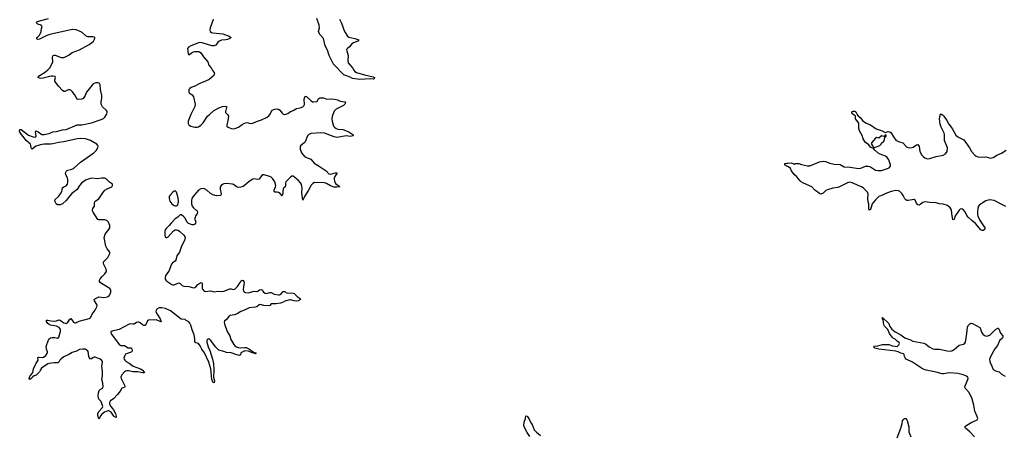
# Model space of a CAD drawing. Header units: inches. Extents: x 1694897 to 1849880, y 907231 to 1017944.
# Tile 15 of 171: x 1737684 to 1753916, y 924729 to 931562. Entities that reach past the tile are written whole.
import ezdxf

# ---------------------------------------------------------------- set-up
doc = ezdxf.new("R2010")
doc.units = ezdxf.units.IN
doc.header["$MEASUREMENT"] = 0
for name, color, linetype in [('B7932', 7, 'Continuous'), ('B7933', 7, 'Continuous'), ('B7942', 7, 'Continuous'), ('B7943', 7, 'Continuous'), ('B7952', 7, 'Continuous'), ('B7953', 7, 'Continuous')]:
    doc.layers.add(name, color=color, linetype=linetype)

msp = doc.modelspace()

# ---------------------------------------------------------------- linework, layer by layer
at = {"layer": 'B7932', "color": 6, "elevation": 800}
for points in [[(1740000, 926589), (1739935, 926615), (1739810, 926612), (1739790, 926597), (1739772, 926548), (1739765, 926535), (1739750, 926524), (1739730, 926524), (1739710, 926532), (1739670, 926564), (1739650, 926575), (1739630, 926577), (1739610, 926572), (1739570, 926546), (1739550, 926542), (1739510, 926548), (1739490, 926547), (1739324, 926456), (1739207, 926430), (1739188, 926410), (1739190, 926386), (1739330, 926204), (1739350, 926193), (1739410, 926192), (1739470, 926155), (1739514, 926154), (1739527, 926147), (1739534, 926134), (1739539, 926110), (1739532, 926088), (1739505, 926075), (1739430, 926050), (1739415, 926030), (1739402, 925990), (1739405, 925970), (1739416, 925950), (1739438, 925930), (1739490, 925900), (1739555, 925850), (1739674, 925810), (1739702, 925790), (1739744, 925750), (1739730, 925742), (1739710, 925741), (1739630, 925760), (1739550, 925760), (1739485, 925775), (1739450, 925777), (1739429, 925771), (1739410, 925758), (1739370, 925710), (1739358, 925690), (1739353, 925670), (1739356, 925650), (1739416, 925530), (1739417, 925510), (1739410, 925502), (1739370, 925488), (1739341, 925439), (1739297, 925383), (1739239, 925321), (1739181, 925279), (1739171, 925270), (1739165, 925250), (1739167, 925227), (1739185, 925190), (1739230, 925130), (1739264, 925070), (1739276, 925030), (1739273, 925007), (1739250, 925018), (1739237, 925030), (1739195, 925095), (1739155, 925115), (1739135, 925115), (1739085, 925095), (1739038, 925062), (1739020, 925040), (1739001, 924998), (1738990, 924985), (1738970, 925041), (1738973, 925070), (1738996, 925110), (1739051, 925169), (1739056, 925190), (1739036, 925236), (1739026, 925270), (1738991, 925310), (1738984, 925324), (1738976, 925370), (1738981, 925410), (1738997, 925450), (1739010, 925466), (1739050, 925490), (1739061, 925510), (1739057, 925570), (1739036, 925630), (1739049, 925691), (1739050, 925770), (1739041, 925850), (1739049, 925910), (1739047, 925927), (1739032, 925950), (1739010, 925965), (1738930, 926003), (1738910, 926002), (1738890, 925990), (1738870, 925971), (1738850, 925969), (1738830, 925993), (1738823, 926010), (1738813, 926093), (1738803, 926110), (1738783, 926123), (1738764, 926130), (1738726, 926134), (1738670, 926129), (1738621, 926099), (1738550, 926080), (1738495, 926045), (1738410, 926005), (1738368, 925972), (1738348, 925950), (1738330, 925918), (1738314, 925906), (1738250, 925909), (1738210, 925904), (1738170, 925897), (1738150, 925888), (1738043, 925817), (1738026, 925794), (1738010, 925760), (1737990, 925736), (1737954, 925706), (1737925, 925695), (1737902, 925678), (1737870, 925642), (1737850, 925631), (1737843, 925650), (1737850, 925684), (1737899, 925750), (1737914, 925810), (1737939, 925870), (1737949, 925891), (1737991, 925950), (1737986, 925994), (1737998, 926002), (1738063, 925997), (1738079, 926001), (1738115, 926030), (1738142, 926070), (1738144, 926090), (1738124, 926130), (1738121, 926170), (1738131, 926210), (1738164, 926296), (1738190, 926317), (1738222, 926322), (1738262, 926322), (1738310, 926312), (1738329, 926331), (1738338, 926370), (1738359, 926421), (1738358, 926450), (1738351, 926469), (1738335, 926490), (1738290, 926509), (1738190, 926527), (1738170, 926537), (1738150, 926554), (1738127, 926590), (1738129, 926611), (1738150, 926612), (1738198, 926598), (1738250, 926596), (1738290, 926602), (1738330, 926618), (1738350, 926610), (1738410, 926569), (1738450, 926555), (1738470, 926568), (1738510, 926628), (1738530, 926639), (1738570, 926580), (1738592, 926568), (1738611, 926569), (1738666, 926594), (1738830, 926635), (1738850, 926650), (1738879, 926710), (1738930, 926777), (1738958, 926830), (1738961, 926850), (1738955, 926870), (1738916, 926930), (1738914, 926950), (1738921, 926959), (1738934, 926970), (1738990, 926996), (1739070, 926984), (1739130, 926996), (1739152, 927008), (1739170, 927030), (1739187, 927070), (1739189, 927090), (1739185, 927110), (1739171, 927131), (1739033, 927213), (1739013, 927230), (1738998, 927250), (1738998, 927270), (1739009, 927290), (1739042, 927330), (1739090, 927373), (1739113, 927410), (1739108, 927450), (1739070, 927530), (1739064, 927550), (1739067, 927570), (1739137, 927643), (1739173, 927710), (1739172, 927732), (1739127, 927787), (1739103, 927830), (1739079, 927970), (1739080, 927990), (1739096, 928030), (1739108, 928050), (1739155, 928105), (1739169, 928130), (1739171, 928170), (1739150, 928225), (1739123, 928250), (1739090, 928261), (1738990, 928261), (1738971, 928271), (1738896, 928390), (1738886, 928410), (1738883, 928430), (1738889, 928450), (1738916, 928490), (1738920, 928550), (1738930, 928570), (1738990, 928611), (1739053, 928707), (1739090, 928750), (1739125, 928775), (1739202, 928810), (1739215, 928830), (1739213, 928850), (1739165, 928885), (1739110, 928941), (1739090, 928950), (1739031, 928951), (1738970, 928941), (1738870, 928948), (1738830, 928941), (1738770, 928919), (1738702, 928870), (1738670, 928832), (1738634, 928766), (1738544, 928696), (1738510, 928661), (1738450, 928585), (1738390, 928528), (1738350, 928513), (1738310, 928513), (1738287, 928530), (1738262, 928570), (1738270, 928597), (1738330, 928655), (1738370, 928710), (1738379, 928730), (1738390, 928793), (1738410, 928810), (1738450, 928826), (1738470, 928850), (1738477, 928883), (1738477, 928930), (1738473, 928950), (1738444, 929010), (1738442, 929030), (1738446, 929050), (1738457, 929070), (1738476, 929084), (1738530, 929093), (1738570, 929109), (1738686, 929214), (1738904, 929370), (1738948, 929410), (1738963, 929430), (1738979, 929470), (1738975, 929490), (1738957, 929510), (1738850, 929573), (1738770, 929598), (1738685, 929605), (1738630, 929598), (1738410, 929548), (1738330, 929536), (1738230, 929514), (1738190, 929509), (1738090, 929509), (1738050, 929504), (1737950, 929479), (1737890, 929430), (1737877, 929437), (1737873, 929450), (1737869, 929490), (1737861, 929510), (1737790, 929570), (1737757, 929617), (1737697, 929690), (1737685, 929710), (1737684, 929724), (1737688, 929752), (1737710, 929755), (1737830, 929658), (1737904, 929630), (1737934, 929626), (1737949, 929631), (1737956, 929650), (1737944, 929710), (1737949, 929731), (1737990, 929716), (1738050, 929672), (1738090, 929669), (1738171, 929689), (1738230, 929716), (1738290, 929720), (1738390, 929745), (1738450, 929754), (1738630, 929831), (1738710, 929830), (1738870, 929863), (1739030, 929915), (1739066, 929934), (1739090, 929955), (1739117, 930000)], [(1740000, 926815), (1739985, 926815), (1739944, 926790), (1739932, 926770), (1739930, 926750), (1739948, 926710), (1740000, 926630)]]:
    msp.add_lwpolyline(points, dxfattribs=at)
at = {"layer": 'B7933', "color": 6, "elevation": 800}
msp.add_lwpolyline([(1739117, 930000), (1739123, 930010), (1739127, 930030), (1739124, 930050), (1739112, 930070), (1739050, 930127), (1739030, 930170), (1739028, 930210), (1739039, 930270), (1739040, 930310), (1739014, 930410), (1739012, 930490), (1739000, 930510), (1738990, 930517), (1738970, 930522), (1738939, 930521), (1738894, 930506), (1738786, 930370), (1738762, 930310), (1738730, 930262), (1738710, 930250), (1738649, 930249), (1738630, 930254), (1738590, 930330), (1738550, 930381), (1738530, 930398), (1738510, 930406), (1738490, 930408), (1738470, 930403), (1738430, 930377), (1738410, 930379), (1738390, 930396), (1738324, 930464), (1738266, 930550), (1738264, 930570), (1738274, 930610), (1738268, 930628), (1738233, 930633), (1738203, 930630), (1738070, 930597), (1738033, 930593), (1738010, 930596), (1737988, 930610), (1737996, 930630), (1738020, 930650), (1738110, 930703), (1738147, 930733), (1738181, 930770), (1738227, 930850), (1738231, 930870), (1738226, 930950), (1738238, 930970), (1738250, 930976), (1738270, 930975), (1738370, 930939), (1738410, 930941), (1738450, 930954), (1738499, 930981), (1738550, 931022), (1738673, 931067), (1738830, 931151), (1738870, 931180), (1738901, 931210), (1738924, 931250), (1738922, 931270), (1738910, 931276), (1738890, 931279), (1738810, 931278), (1738776, 931296), (1738712, 931352), (1738681, 931370), (1738613, 931393), (1738550, 931399), (1738181, 931319), (1738130, 931300), (1738010, 931242), (1737977, 931237), (1737970, 931239), (1737963, 931250), (1737972, 931270), (1738011, 931309), (1738030, 931338), (1738040, 931370), (1738043, 931417), (1738054, 931450), (1738038, 931470), (1737983, 931490), (1737959, 931510), (1737970, 931530), (1738157, 931583)], dxfattribs=at)
at = {"layer": 'B7942', "color": 6, "elevation": 800}
for points in [[(1742846, 930000), (1742833, 929967), (1742829, 929930), (1742835, 929890), (1742859, 929810), (1742874, 929790), (1742902, 929770), (1742930, 929758), (1743010, 929753), (1743110, 929715), (1743176, 929670), (1743181, 929650), (1743130, 929635), (1743070, 929646), (1742910, 929623), (1742870, 929631), (1742708, 929690), (1742650, 929700), (1742490, 929688), (1742450, 929672), (1742430, 929650), (1742388, 929550), (1742371, 929529), (1742321, 929490), (1742307, 929470), (1742310, 929430), (1742332, 929370), (1742380, 929310), (1742411, 929291), (1742482, 929262), (1742538, 929198), (1742619, 929150), (1742736, 929070), (1742781, 929021), (1742810, 929015), (1742890, 929039), (1742910, 929040), (1742915, 929030), (1742881, 928979), (1742869, 928950), (1742866, 928926), (1742880, 928880), (1742896, 928856), (1742918, 928838), (1742939, 928830), (1742963, 928810), (1742910, 928802), (1742870, 928802), (1742810, 928826), (1742744, 928864), (1742710, 928875), (1742542, 928878), (1742515, 928865), (1742490, 928835), (1742447, 928750), (1742380, 928650), (1742370, 928621), (1742350, 928586), (1742338, 928710), (1742341, 928790), (1742328, 928848), (1742313, 928873), (1742275, 928915), (1742190, 928982), (1742170, 928981), (1742150, 928965), (1742072, 928888), (1742064, 928870), (1742065, 928830), (1742061, 928810), (1742034, 928786), (1742027, 928773), (1742019, 928670), (1742010, 928660), (1741976, 928696), (1741953, 928713), (1741930, 928721), (1741890, 928718), (1741877, 928730), (1741880, 928750), (1741903, 928810), (1741905, 928830), (1741890, 928890), (1741859, 928939), (1741830, 928966), (1741810, 928979), (1741710, 929007), (1741690, 929006), (1741670, 928990), (1741630, 928936), (1741610, 928927), (1741550, 928941), (1741530, 928932), (1741470, 928896), (1741392, 928828), (1741366, 928814), (1741330, 928803), (1741290, 928799), (1741270, 928802), (1741251, 928811), (1741210, 928844), (1741190, 928851), (1741090, 928861), (1741050, 928856), (1741030, 928848), (1741005, 928830), (1740990, 928801), (1740989, 928770), (1741007, 928690), (1741001, 928670), (1740990, 928664), (1740930, 928660), (1740870, 928673), (1740830, 928695), (1740770, 928750), (1740730, 928773), (1740710, 928778), (1740670, 928775), (1740630, 928755), (1740537, 928643), (1740523, 928617), (1740516, 928584), (1740515, 928530), (1740529, 928489), (1740550, 928460), (1740600, 928420), (1740609, 928410), (1740614, 928390), (1740611, 928370), (1740587, 928333), (1740569, 928290), (1740571, 928270), (1740586, 928230), (1740583, 928210), (1740570, 928193), (1740550, 928181), (1740530, 928181), (1740465, 928205), (1740440, 928230), (1740410, 928290), (1740390, 928315), (1740350, 928345), (1740330, 928347), (1740290, 928306), (1740250, 928278), (1740180, 928210), (1740150, 928170), (1740097, 928123), (1740082, 928098), (1740076, 928070), (1740079, 928010), (1740083, 927983), (1740092, 927972), (1740110, 927971), (1740130, 927982), (1740220, 928080), (1740250, 928098), (1740270, 928100), (1740290, 928095), (1740317, 928077), (1740391, 928011), (1740406, 927990), (1740410, 927970), (1740399, 927921), (1740354, 927830), (1740317, 927730), (1740274, 927670), (1740261, 927599), (1740250, 927584), (1740205, 927555), (1740188, 927532), (1740144, 927416), (1740090, 927347), (1740081, 927310), (1740085, 927285), (1740093, 927270), (1740111, 927251), (1740190, 927200), (1740210, 927193), (1740230, 927195), (1740290, 927222), (1740310, 927225), (1740330, 927217), (1740363, 927183), (1740390, 927171), (1740470, 927163), (1740550, 927145), (1740574, 927146), (1740590, 927158), (1740621, 927199), (1740671, 927231), (1740686, 927226), (1740692, 927212), (1740694, 927134), (1740699, 927119), (1740725, 927090), (1740750, 927080), (1740830, 927094), (1740890, 927079), (1740950, 927087), (1741017, 927083), (1741050, 927090), (1741150, 927127), (1741170, 927128), (1741210, 927118), (1741230, 927123), (1741274, 927166), (1741320, 927230), (1741330, 927253), (1741350, 927272), (1741370, 927266), (1741380, 927250), (1741384, 927224), (1741373, 927167), (1741371, 927110), (1741380, 927080), (1741390, 927070), (1741405, 927065), (1741450, 927062), (1741550, 927086), (1741590, 927083), (1741610, 927090), (1741638, 927110), (1741670, 927117), (1741686, 927106), (1741690, 927090), (1741705, 927070), (1741730, 927055), (1741750, 927050), (1741810, 927067), (1741830, 927066), (1741877, 927037), (1741950, 927026), (1741970, 927028), (1741990, 927039), (1742030, 927080), (1742050, 927080), (1742090, 927062), (1742190, 927057), (1742207, 927050), (1742260, 927000), (1742307, 926970), (1742315, 926950), (1742280, 926930), (1742250, 926924), (1742210, 926928), (1742150, 926947), (1742135, 926945), (1742058, 926922), (1742019, 926901), (1741982, 926890), (1741910, 926878), (1741850, 926882), (1741830, 926879), (1741806, 926854), (1741790, 926847), (1741710, 926851), (1741650, 926867), (1741630, 926861), (1741591, 926829), (1741570, 926822), (1741470, 926816), (1741454, 926810), (1741401, 926779), (1741328, 926752), (1741267, 926713), (1741223, 926697), (1741150, 926686), (1741131, 926670), (1741090, 926616), (1741062, 926598), (1741055, 926570), (1741058, 926550), (1741105, 926425), (1741147, 926350), (1741167, 926290), (1741212, 926210), (1741230, 926189), (1741261, 926170), (1741290, 926159), (1741330, 926155), (1741390, 926162), (1741418, 926158), (1741473, 926130), (1741535, 926090), (1741541, 926081), (1741577, 926070), (1741578, 926062), (1741570, 926053), (1741560, 926060), (1741516, 926070), (1741457, 926097), (1741397, 926103), (1741350, 926085), (1741332, 926070), (1741322, 926038), (1741310, 926030), (1741246, 926046), (1741170, 926072), (1741095, 926075), (1741050, 926096), (1740970, 926116), (1740910, 926170), (1740836, 926276), (1740810, 926298), (1740790, 926303), (1740770, 926281), (1740769, 926250), (1740790, 926170), (1740819, 926110), (1740862, 925970), (1740880, 925890), (1740886, 925790), (1740882, 925670), (1740896, 925610), (1740890, 925575), (1740870, 925587), (1740850, 925632), (1740833, 925810), (1740800, 925920), (1740732, 926070), (1740688, 926130), (1740659, 926190), (1740630, 926224), (1740590, 926237), (1740574, 926250), (1740572, 926310), (1740558, 926370), (1740525, 926450), (1740506, 926526), (1740490, 926562), (1740470, 926581), (1740430, 926603), (1740410, 926621), (1740348, 926628), (1740170, 926765), (1740090, 926801), (1740030, 926815), (1740000, 926815)], [(1740507, 930000), (1740462, 929890), (1740463, 929850), (1740475, 929830), (1740508, 929810), (1740570, 929793), (1740610, 929791), (1740630, 929798), (1740670, 929825), (1740710, 929862), (1740782, 929970), (1740816, 930000)], [(1741110, 930000), (1741110, 930000), (1741124, 929970), (1741115, 929895), (1741100, 929830), (1741101, 929810), (1741121, 929790), (1741170, 929771), (1741210, 929766), (1741250, 929772), (1741290, 929789), (1741350, 929834), (1741390, 929858), (1741430, 929867), (1741490, 929853), (1741530, 929858), (1741590, 929885), (1741668, 929910), (1741764, 929956), (1741790, 929975), (1741806, 930000)], [(1740000, 926630), (1740014, 926590), (1740010, 926577), (1740006, 926586), (1740000, 926589)], [(1746094, 924694), (1746050, 924757), (1746009, 924830), (1745996, 924870), (1746001, 924930), (1746022, 924990), (1746030, 925031), (1746050, 925026), (1746080, 924990), (1746110, 924921), (1746130, 924890), (1746164, 924804), (1746203, 924763), (1746270, 924711)]]:
    msp.add_lwpolyline(points, dxfattribs=at)
msp.add_lwpolyline([(1740250, 928739), (1740230, 928735), (1740210, 928721), (1740163, 928670), (1740150, 928646), (1740147, 928613), (1740160, 928570), (1740190, 928529), (1740230, 928499), (1740250, 928492), (1740270, 928492), (1740281, 928499), (1740290, 928513), (1740301, 928559), (1740302, 928590), (1740291, 928650), (1740270, 928720)], close=True, dxfattribs=at)
at = {"layer": 'B7943', "color": 6, "elevation": 800}
for points in [[(1740873, 931570), (1740869, 931550), (1740822, 931430), (1740819, 931390), (1740827, 931367), (1740848, 931350), (1740870, 931343), (1741033, 931330), (1741139, 931290), (1741171, 931270), (1741146, 931250), (1741110, 931238), (1741083, 931230), (1741010, 931223), (1740976, 931210), (1740951, 931190), (1740919, 931141), (1740891, 931129), (1740850, 931130), (1740690, 931180), (1740650, 931184), (1740503, 931130), (1740465, 931110), (1740450, 931090), (1740461, 931001), (1740470, 930984), (1740490, 930993), (1740534, 931026), (1740570, 931039), (1740630, 931038), (1740651, 931031), (1740670, 931017), (1740712, 930952), (1740787, 930870), (1740803, 930810), (1740840, 930770), (1740864, 930724), (1740893, 930690), (1740898, 930670), (1740875, 930630), (1740810, 930578), (1740750, 930547), (1740655, 930510), (1740570, 930466), (1740510, 930443), (1740488, 930430), (1740475, 930410), (1740470, 930374), (1740478, 930358), (1740530, 930324), (1740552, 930292), (1740578, 930170), (1740571, 930130), (1740520, 930030), (1740507, 930000)], [(1742958, 931570), (1742990, 931506), (1743038, 931370), (1743088, 931288), (1743110, 931272), (1743210, 931254), (1743275, 931230), (1743256, 931210), (1743190, 931183), (1743158, 931162), (1743123, 931117), (1743086, 931090), (1743074, 931070), (1743075, 931050), (1743091, 931010), (1743100, 930970), (1743093, 930890), (1743102, 930850), (1743170, 930770), (1743191, 930730), (1743210, 930706), (1743234, 930694), (1743370, 930651), (1743510, 930623), (1743532, 930610), (1743530, 930585), (1743517, 930583), (1743470, 930590), (1743290, 930579), (1743170, 930595), (1743130, 930615), (1743070, 930635), (1743030, 930656), (1742859, 930830), (1742785, 930970), (1742758, 931058), (1742722, 931130), (1742691, 931250), (1742639, 931310), (1742618, 931350), (1742613, 931370), (1742625, 931430), (1742619, 931470), (1742582, 931582)], [(1741806, 930000), (1741848, 930070), (1741890, 930089), (1741930, 930094), (1741950, 930089), (1741973, 930070), (1742010, 930020), (1742030, 930007), (1742050, 930001), (1742070, 930004), (1742103, 930017), (1742150, 930048), (1742190, 930065), (1742250, 930100), (1742310, 930110), (1742350, 930126), (1742370, 930142), (1742377, 930163), (1742375, 930250), (1742390, 930302), (1742410, 930295), (1742490, 930224), (1742510, 930211), (1742530, 930208), (1742588, 930212), (1742603, 930250), (1742615, 930265), (1742630, 930272), (1742670, 930276), (1742690, 930274), (1742750, 930252), (1742830, 930258), (1742875, 930255), (1742922, 930242), (1742970, 930220), (1743042, 930210), (1743053, 930190), (1743043, 930170), (1743024, 930150), (1742903, 930090), (1742868, 930052), (1742846, 930000)], [(1740816, 930000), (1740881, 930059), (1740970, 930110), (1741030, 930133), (1741070, 930139), (1741092, 930132), (1741094, 930114), (1741076, 930050), (1741078, 930030), (1741110, 930000)]]:
    msp.add_lwpolyline(points, dxfattribs=at)
at = {"layer": 'B7952', "color": 6, "elevation": 800}
for points in [[(1753941, 928481), (1753910, 928502), (1753750, 928580), (1753713, 928590), (1753690, 928591), (1753650, 928587), (1753610, 928575), (1753532, 928530), (1753508, 928510), (1753492, 928488), (1753481, 928450), (1753475, 928395), (1753473, 928350), (1753477, 928330), (1753506, 928266), (1753595, 928130), (1753595, 928110), (1753583, 928097), (1753570, 928088), (1753550, 928087), (1753530, 928100), (1753443, 928203), (1753378, 928250), (1753319, 928310), (1753297, 928337), (1753270, 928393), (1753230, 928441), (1753210, 928447), (1753190, 928439), (1753170, 928423), (1753102, 928318), (1753090, 928270), (1753070, 928265), (1753049, 928370), (1753043, 928430), (1753024, 928464), (1752982, 928502), (1752910, 928522), (1752850, 928527), (1752790, 928543), (1752690, 928548), (1752610, 928560), (1752571, 928549), (1752530, 928515), (1752510, 928508), (1752490, 928513), (1752470, 928540), (1752448, 928588), (1752430, 928601), (1752330, 928582), (1752310, 928584), (1752290, 928593), (1752276, 928610), (1752250, 928663), (1752230, 928693), (1752196, 928730), (1752170, 928743), (1752130, 928745), (1752050, 928728), (1751963, 928697), (1751910, 928669), (1751850, 928647), (1751790, 928596), (1751740, 928530), (1751710, 928436), (1751690, 928421), (1751683, 928463), (1751682, 928522), (1751670, 928561), (1751664, 928610), (1751670, 928690), (1751660, 928720), (1751600, 928780), (1751570, 928804), (1751410, 928873), (1751370, 928882), (1751330, 928876), (1751210, 928813), (1751170, 928797), (1751090, 928785), (1751000, 928760), (1750975, 928745), (1750930, 928705), (1750890, 928688), (1750873, 928693), (1750842, 928722), (1750795, 928755), (1750745, 928805), (1750605, 928870), (1750569, 928890), (1750550, 928907), (1750494, 928974), (1750450, 929010), (1750409, 929070), (1750392, 929112), (1750358, 929138), (1750324, 929150), (1750299, 929170), (1750298, 929190), (1750330, 929199), (1750350, 929197), (1750410, 929205), (1750450, 929182), (1750469, 929191), (1750530, 929191), (1750575, 929175), (1750670, 929153), (1750709, 929151), (1750870, 929218), (1750930, 929230), (1750970, 929227), (1751038, 929198), (1751110, 929181), (1751210, 929177), (1751277, 929137), (1751374, 929134), (1751510, 929109), (1751550, 929114), (1751630, 929147), (1751671, 929149), (1751710, 929139), (1751790, 929083), (1751830, 929075), (1751890, 929077), (1751992, 929108), (1752018, 929122), (1752039, 929150), (1752039, 929170), (1752012, 929250), (1751987, 929290), (1751955, 929315), (1751870, 929348), (1751833, 929370), (1751783, 929410), (1751761, 929441), (1751730, 929450), (1751710, 929464), (1751680, 929500), (1751630, 929540), (1751604, 929570), (1751590, 929597), (1751573, 929653), (1751526, 929730), (1751518, 929770), (1751519, 929830), (1751515, 929855), (1751465, 929930), (1751462, 929970), (1751457, 929977), (1751425, 930000)], [(1751492, 930000), (1751501, 929981), (1751538, 929950), (1751580, 929900), (1751639, 929859), (1751710, 929830), (1751806, 929766), (1751901, 929730), (1751950, 929702), (1751966, 929710), (1752002, 929718), (1752030, 929714), (1752050, 929698), (1752091, 929630), (1752130, 929579), (1752170, 929557), (1752244, 929530), (1752310, 929464), (1752350, 929450), (1752390, 929454), (1752416, 929464), (1752470, 929500), (1752490, 929505), (1752510, 929471), (1752526, 929390), (1752559, 929330), (1752582, 929302), (1752604, 929284), (1752650, 929268), (1752690, 929272), (1752790, 929310), (1752910, 929330), (1752947, 929353), (1752973, 929390), (1752978, 929450), (1752931, 929570), (1752930, 929670), (1752926, 929690), (1752875, 929790), (1752859, 929839), (1752850, 929930), (1752856, 929984), (1752861, 929999), (1752861, 930000)], [(1752887, 930000), (1752890, 929998), (1752920, 929970), (1752970, 929902), (1753003, 929843), (1753055, 929770), (1753117, 929657), (1753150, 929630), (1753250, 929583), (1753340, 929450), (1753375, 929390), (1753430, 929329), (1753452, 929312), (1753480, 929300), (1753510, 929295), (1753610, 929300), (1753690, 929280), (1753710, 929283), (1753730, 929290), (1753790, 929329), (1753870, 929365), (1753947, 929413)], [(1753425, 924685), (1753350, 924768), (1753277, 924830), (1753267, 924850), (1753281, 924870), (1753370, 924925), (1753458, 924962), (1753471, 924970), (1753480, 924990), (1753470, 925023), (1753429, 925109), (1753422, 925142), (1753416, 925210), (1753380, 925330), (1753330, 925425), (1753268, 925490), (1753265, 925510), (1753270, 925530), (1753315, 925630), (1753319, 925650), (1753314, 925670), (1753290, 925690), (1753237, 925710), (1753150, 925733), (1753010, 925744), (1752915, 925725), (1752890, 925726), (1752790, 925755), (1752630, 925785), (1752570, 925810), (1752400, 925920), (1752299, 925970), (1752280, 925990), (1752271, 926010), (1752267, 926047), (1752256, 926056), (1752210, 926066), (1752168, 926088), (1752130, 926101), (1751850, 926135), (1751780, 926150), (1751759, 926170), (1751770, 926181), (1751830, 926186), (1751910, 926210), (1752010, 926207), (1752070, 926190), (1752150, 926178), (1752178, 926202), (1752187, 926227), (1752180, 926240), (1752150, 926262), (1752117, 926297), (1752090, 926310), (1752068, 926328), (1752024, 926390), (1751994, 926454), (1751940, 926510), (1751930, 926534), (1751917, 926617), (1751906, 926630), (1751905, 926650), (1751910, 926653), (1752010, 926553), (1752027, 926507), (1752064, 926464), (1752118, 926418), (1752210, 926370), (1752278, 926318), (1752370, 926284), (1752410, 926263), (1752592, 926232), (1752618, 926218), (1752677, 926170), (1752740, 926140), (1752770, 926133), (1752850, 926130), (1752975, 926105), (1753030, 926101), (1753064, 926110), (1753090, 926126), (1753170, 926197), (1753244, 926216), (1753266, 926230), (1753274, 926250), (1753297, 926390), (1753307, 926493), (1753320, 926520), (1753350, 926552), (1753370, 926560), (1753390, 926554), (1753510, 926490), (1753525, 926470), (1753542, 926410), (1753560, 926380), (1753590, 926355), (1753630, 926344), (1753678, 926362), (1753770, 926457), (1753810, 926479), (1753816, 926476), (1753826, 926466), (1753855, 926395), (1753890, 926351), (1753893, 926330), (1753879, 926310), (1753842, 926278), (1753805, 926195), (1753762, 926138), (1753710, 926048), (1753674, 925970), (1753675, 925930), (1753681, 925910), (1753713, 925853), (1753728, 925810), (1753746, 925786), (1753770, 925773), (1753807, 925767), (1753830, 925758), (1753870, 925722), (1753930, 925690)], [(1752148, 924670), (1752209, 924830), (1752233, 924910), (1752240, 924950), (1752250, 924970), (1752270, 924989), (1752290, 924988), (1752310, 924970), (1752316, 924956), (1752342, 924850), (1752341, 924770), (1752377, 924690)]]:
    msp.add_lwpolyline(points, dxfattribs=at)
msp.add_lwpolyline([(1751950, 929666), (1751940, 929640), (1751930, 929638), (1751890, 929648), (1751850, 929608), (1751810, 929619), (1751790, 929609), (1751728, 929532), (1751727, 929510), (1751741, 929481), (1751760, 929460), (1751770, 929455), (1751810, 929468), (1751862, 929490), (1751885, 929510), (1751894, 929526), (1751930, 929562), (1751942, 929590), (1751947, 929627), (1751942, 929638), (1751950, 929634), (1751970, 929642), (1751970, 929658)], close=True, dxfattribs=at)
at = {"layer": 'B7953', "color": 6, "elevation": 800}
for points in [[(1751425, 930000), (1751409, 930011), (1751402, 930030), (1751415, 930050), (1751430, 930057), (1751450, 930056), (1751470, 930044), (1751492, 930000)], [(1752861, 930000), (1752870, 930010), (1752887, 930000)]]:
    msp.add_lwpolyline(points, dxfattribs=at)

doc.saveas('drawing.dxf')
